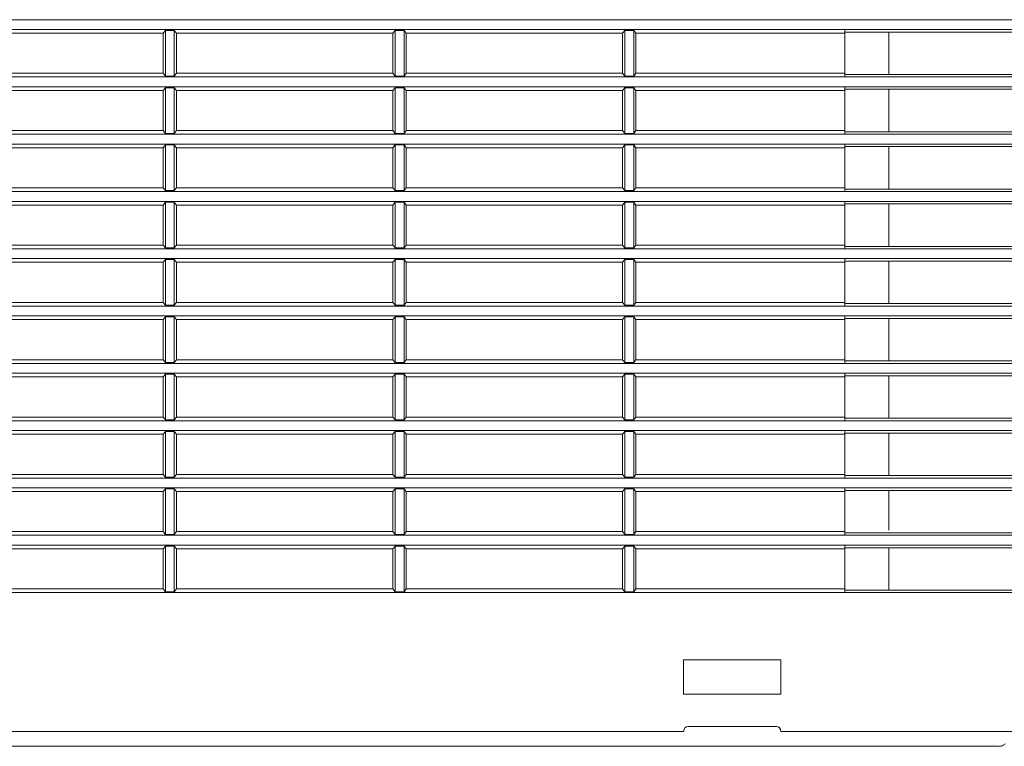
# Model space of a CAD drawing. Header units: millimetres. Extents: x -4612887 to -4536833, y -5457376 to -5415716.
# Tile 73 of 144: x -4578903 to -4578705, y -5441786 to -5441639. Entities that reach past the tile are written whole.
import ezdxf

# ---------------------------------------------------------------- set-up
doc = ezdxf.new("R2010")
doc.units = ezdxf.units.MM
doc.header["$MEASUREMENT"] = 0
doc.layers.add('is_KT-urzadzenia', color=104, linetype='Continuous', lineweight=30)

msp = doc.modelspace()

# ---------------------------------------------------------------- linework, layer by layer
at = {"layer": 'is_KT-urzadzenia', "linetype": 'Continuous', "lineweight": 9}
for p, q in [((-4579502.06, -5441639.16), (-4578609.02, -5441639.16)), ((-4579499.39, -5441641.13), (-4578611.69, -5441641.13)), ((-4578874.26, -5441641.87), (-4578873.81, -5441641.32)), ((-4578873.81, -5441641.32), (-4578873.81, -5441650.52)), ((-4578873.81, -5441641.32), (-4578872.03, -5441641.32)), ((-4578872.03, -5441641.32), (-4578871.59, -5441641.87)), ((-4578872.03, -5441641.32), (-4578872.03, -5441650.52)), ((-4578827.94, -5441641.87), (-4578827.49, -5441641.32)), ((-4578827.49, -5441641.32), (-4578827.49, -5441650.52)), ((-4578827.49, -5441641.32), (-4578825.71, -5441641.32)), ((-4578825.71, -5441641.32), (-4578825.27, -5441641.87)), ((-4578825.71, -5441641.32), (-4578825.71, -5441650.52)), ((-4578781.62, -5441641.87), (-4578781.17, -5441641.32)), ((-4578781.17, -5441641.32), (-4578781.17, -5441650.52)), ((-4578781.17, -5441641.32), (-4578779.39, -5441641.32)), ((-4578779.39, -5441641.32), (-4578781.17, -5441641.32)), ((-4578778.94, -5441641.87), (-4578779.39, -5441641.32)), ((-4578779.39, -5441641.32), (-4578779.39, -5441650.52)), ((-4578736.85, -5441641.13), (-4578736.85, -5441650.71)), ((-4578917.91, -5441641.87), (-4578874.26, -5441641.87)), ((-4578874.26, -5441641.87), (-4578874.26, -5441649.97)), ((-4578871.59, -5441641.87), (-4578827.94, -5441641.87)), ((-4578871.59, -5441649.97), (-4578871.59, -5441641.87)), ((-4578827.94, -5441641.87), (-4578827.94, -5441649.97)), ((-4578825.27, -5441649.97), (-4578825.27, -5441641.87)), ((-4578825.27, -5441641.87), (-4578781.62, -5441641.87)), ((-4578781.62, -5441641.87), (-4578781.62, -5441649.97)), ((-4578736.85, -5441641.87), (-4578778.94, -5441641.87)), ((-4578778.94, -5441641.87), (-4578778.94, -5441649.97)), ((-4578736.85, -5441641.64), (-4578611.69, -5441641.64)), ((-4578727.94, -5441641.64), (-4578727.94, -5441650.2)), ((-4579514.14, -5441650.71), (-4578596.94, -5441650.71)), ((-4578917.91, -5441649.97), (-4578874.26, -5441649.97)), ((-4578874.26, -5441649.97), (-4578873.81, -5441650.52)), ((-4578873.81, -5441650.52), (-4578872.03, -5441650.52)), ((-4578872.03, -5441650.52), (-4578871.59, -5441649.97)), ((-4578871.59, -5441649.97), (-4578827.94, -5441649.97)), ((-4578827.94, -5441649.97), (-4578827.49, -5441650.52)), ((-4578827.49, -5441650.52), (-4578825.71, -5441650.52)), ((-4578825.71, -5441650.52), (-4578825.27, -5441649.97)), ((-4578825.27, -5441649.97), (-4578781.62, -5441649.97)), ((-4578781.62, -5441649.97), (-4578781.17, -5441650.52)), ((-4578781.17, -5441650.52), (-4578779.39, -5441650.52)), ((-4578779.39, -5441650.52), (-4578781.17, -5441650.52)), ((-4578778.94, -5441649.97), (-4578779.39, -5441650.52)), ((-4578736.85, -5441649.97), (-4578778.94, -5441649.97)), ((-4578736.85, -5441650.2), (-4578596.21, -5441650.2)), ((-4579514.33, -5441652.68), (-4578596.75, -5441652.68)), ((-4578874.26, -5441653.43), (-4578873.81, -5441652.87)), ((-4578873.81, -5441652.87), (-4578873.81, -5441662.08)), ((-4578873.81, -5441652.87), (-4578872.03, -5441652.87)), ((-4578872.03, -5441652.87), (-4578871.59, -5441653.43)), ((-4578872.03, -5441652.87), (-4578872.03, -5441662.08)), ((-4578827.94, -5441653.43), (-4578827.49, -5441652.87)), ((-4578827.49, -5441652.87), (-4578827.49, -5441662.08)), ((-4578827.49, -5441652.87), (-4578825.71, -5441652.87)), ((-4578825.71, -5441652.87), (-4578825.27, -5441653.43)), ((-4578825.71, -5441652.87), (-4578825.71, -5441662.08)), ((-4578781.62, -5441653.43), (-4578781.17, -5441652.87)), ((-4578781.17, -5441652.87), (-4578781.17, -5441662.08)), ((-4578781.17, -5441652.87), (-4578779.39, -5441652.87)), ((-4578779.39, -5441652.87), (-4578781.17, -5441652.87)), ((-4578778.94, -5441653.43), (-4578779.39, -5441652.87)), ((-4578779.39, -5441652.87), (-4578779.39, -5441662.08)), ((-4578736.85, -5441652.68), (-4578736.85, -5441662.26)), ((-4578736.85, -5441653.19), (-4578596.05, -5441653.19)), ((-4578727.94, -5441653.19), (-4578727.94, -5441661.75)), ((-4578917.91, -5441653.43), (-4578874.26, -5441653.43)), ((-4578874.26, -5441653.43), (-4578874.26, -5441661.52)), ((-4578871.59, -5441661.52), (-4578871.59, -5441653.43)), ((-4578871.59, -5441653.43), (-4578827.94, -5441653.43)), ((-4578827.94, -5441653.43), (-4578827.94, -5441661.52)), ((-4578825.27, -5441661.52), (-4578825.27, -5441653.43)), ((-4578825.27, -5441653.43), (-4578781.62, -5441653.43)), ((-4578781.62, -5441653.43), (-4578781.62, -5441661.52)), ((-4578736.85, -5441653.43), (-4578778.94, -5441653.43)), ((-4578778.94, -5441653.43), (-4578778.94, -5441661.52)), ((-4579514.73, -5441662.26), (-4578596.35, -5441662.26)), ((-4578917.91, -5441661.52), (-4578874.26, -5441661.52)), ((-4578874.26, -5441661.52), (-4578873.81, -5441662.08)), ((-4578873.81, -5441662.08), (-4578872.03, -5441662.08)), ((-4578872.03, -5441662.08), (-4578871.59, -5441661.52)), ((-4578871.59, -5441661.52), (-4578827.94, -5441661.52)), ((-4578827.94, -5441661.52), (-4578827.49, -5441662.08)), ((-4578827.49, -5441662.08), (-4578825.71, -5441662.08)), ((-4578825.71, -5441662.08), (-4578825.27, -5441661.52)), ((-4578825.27, -5441661.52), (-4578781.62, -5441661.52)), ((-4578781.62, -5441661.52), (-4578781.17, -5441662.08)), ((-4578781.17, -5441662.08), (-4578779.39, -5441662.08)), ((-4578779.39, -5441662.08), (-4578781.17, -5441662.08)), ((-4578778.94, -5441661.52), (-4578779.39, -5441662.08)), ((-4578736.85, -5441661.52), (-4578778.94, -5441661.52)), ((-4578736.85, -5441661.75), (-4578595.62, -5441661.75)), ((-4579514.9, -5441664.24), (-4578596.17, -5441664.24)), ((-4578917.91, -5441664.98), (-4578874.26, -5441664.98)), ((-4578874.26, -5441664.98), (-4578873.81, -5441664.42)), ((-4578874.26, -5441664.98), (-4578874.26, -5441673.08)), ((-4578873.81, -5441664.42), (-4578873.81, -5441673.63)), ((-4578873.81, -5441664.42), (-4578872.03, -5441664.42)), ((-4578872.03, -5441664.42), (-4578872.03, -5441673.63)), ((-4578872.03, -5441664.42), (-4578871.59, -5441664.98)), ((-4578871.59, -5441673.08), (-4578871.59, -5441664.98)), ((-4578871.59, -5441664.98), (-4578827.94, -5441664.98)), ((-4578827.94, -5441664.98), (-4578827.49, -5441664.42)), ((-4578827.94, -5441664.98), (-4578827.94, -5441673.08)), ((-4578827.49, -5441664.42), (-4578827.49, -5441673.63)), ((-4578827.49, -5441664.42), (-4578825.71, -5441664.42)), ((-4578825.71, -5441664.42), (-4578825.71, -5441673.63)), ((-4578825.71, -5441664.42), (-4578825.27, -5441664.98)), ((-4578825.27, -5441673.08), (-4578825.27, -5441664.98)), ((-4578825.27, -5441664.98), (-4578781.62, -5441664.98)), ((-4578781.62, -5441664.98), (-4578781.17, -5441664.42)), ((-4578781.62, -5441664.98), (-4578781.62, -5441673.08)), ((-4578781.17, -5441664.42), (-4578781.17, -5441673.63)), ((-4578781.17, -5441664.42), (-4578779.39, -5441664.42)), ((-4578779.39, -5441664.42), (-4578781.17, -5441664.42)), ((-4578779.39, -5441664.42), (-4578779.39, -5441673.63)), ((-4578778.94, -5441664.98), (-4578779.39, -5441664.42)), ((-4578736.85, -5441664.98), (-4578778.94, -5441664.98)), ((-4578778.94, -5441664.98), (-4578778.94, -5441673.08)), ((-4578736.85, -5441664.24), (-4578736.85, -5441673.82)), ((-4578736.85, -5441664.75), (-4578595.47, -5441664.75)), ((-4578727.94, -5441664.75), (-4578727.94, -5441673.31)), ((-4578917.91, -5441673.08), (-4578874.26, -5441673.08)), ((-4578874.26, -5441673.08), (-4578873.81, -5441673.63)), ((-4578872.03, -5441673.63), (-4578871.59, -5441673.08)), ((-4578871.59, -5441673.08), (-4578827.94, -5441673.08)), ((-4578827.94, -5441673.08), (-4578827.49, -5441673.63)), ((-4578825.71, -5441673.63), (-4578825.27, -5441673.08)), ((-4578825.27, -5441673.08), (-4578781.62, -5441673.08)), ((-4578781.62, -5441673.08), (-4578781.17, -5441673.63)), ((-4578778.94, -5441673.08), (-4578779.39, -5441673.63)), ((-4578736.85, -5441673.08), (-4578778.94, -5441673.08)), ((-4579515.28, -5441673.82), (-4578595.8, -5441673.82)), ((-4578873.81, -5441673.63), (-4578872.03, -5441673.63)), ((-4578827.49, -5441673.63), (-4578825.71, -5441673.63)), ((-4578781.17, -5441673.63), (-4578779.39, -5441673.63)), ((-4578779.39, -5441673.63), (-4578781.17, -5441673.63)), ((-4578736.85, -5441673.31), (-4578595.08, -5441673.31)), ((-4579515.43, -5441675.79), (-4578595.65, -5441675.79)), ((-4578917.91, -5441676.53), (-4578874.26, -5441676.53)), ((-4578874.26, -5441676.53), (-4578873.81, -5441675.98)), ((-4578874.26, -5441676.53), (-4578874.26, -5441684.63)), ((-4578873.81, -5441675.98), (-4578873.81, -5441685.18)), ((-4578873.81, -5441675.98), (-4578872.03, -5441675.98)), ((-4578872.03, -5441675.98), (-4578871.59, -5441676.53)), ((-4578872.03, -5441675.98), (-4578872.03, -5441685.18)), ((-4578871.59, -5441684.63), (-4578871.59, -5441676.53)), ((-4578871.59, -5441676.53), (-4578827.94, -5441676.53)), ((-4578827.94, -5441676.53), (-4578827.49, -5441675.98)), ((-4578827.94, -5441676.53), (-4578827.94, -5441684.63)), ((-4578827.49, -5441675.98), (-4578827.49, -5441685.18)), ((-4578827.49, -5441675.98), (-4578825.71, -5441675.98)), ((-4578825.71, -5441675.98), (-4578825.27, -5441676.53)), ((-4578825.71, -5441675.98), (-4578825.71, -5441685.18)), ((-4578825.27, -5441684.63), (-4578825.27, -5441676.53)), ((-4578825.27, -5441676.53), (-4578781.62, -5441676.53)), ((-4578781.62, -5441676.53), (-4578781.17, -5441675.98)), ((-4578781.62, -5441676.53), (-4578781.62, -5441684.63)), ((-4578781.17, -5441675.98), (-4578781.17, -5441685.18)), ((-4578781.17, -5441675.98), (-4578779.39, -5441675.98)), ((-4578779.39, -5441675.98), (-4578781.17, -5441675.98)), ((-4578778.94, -5441676.53), (-4578779.39, -5441675.98)), ((-4578779.39, -5441675.98), (-4578779.39, -5441685.18)), ((-4578736.85, -5441676.53), (-4578778.94, -5441676.53)), ((-4578778.94, -5441676.53), (-4578778.94, -5441684.63)), ((-4578736.85, -5441675.79), (-4578736.85, -5441685.37)), ((-4578736.85, -5441676.3), (-4578594.94, -5441676.3)), ((-4578727.94, -5441676.3), (-4578727.94, -5441684.86)), ((-4578917.91, -5441684.63), (-4578874.26, -5441684.63)), ((-4578874.26, -5441684.63), (-4578873.81, -5441685.18)), ((-4578872.03, -5441685.18), (-4578871.59, -5441684.63)), ((-4578871.59, -5441684.63), (-4578827.94, -5441684.63)), ((-4578827.94, -5441684.63), (-4578827.49, -5441685.18)), ((-4578825.71, -5441685.18), (-4578825.27, -5441684.63)), ((-4578825.27, -5441684.63), (-4578781.62, -5441684.63)), ((-4578781.62, -5441684.63), (-4578781.17, -5441685.18)), ((-4578778.94, -5441684.63), (-4578779.39, -5441685.18)), ((-4578736.85, -5441684.63), (-4578778.94, -5441684.63)), ((-4578736.85, -5441684.86), (-4578594.58, -5441684.86)), ((-4579515.77, -5441685.37), (-4578595.31, -5441685.37)), ((-4578873.81, -5441685.18), (-4578872.03, -5441685.18)), ((-4578827.49, -5441685.18), (-4578825.71, -5441685.18)), ((-4578781.17, -5441685.18), (-4578779.39, -5441685.18)), ((-4578779.39, -5441685.18), (-4578781.17, -5441685.18)), ((-4579515.92, -5441687.34), (-4578595.16, -5441687.34)), ((-4578917.91, -5441688.08), (-4578874.26, -5441688.08)), ((-4578874.26, -5441688.08), (-4578873.81, -5441687.53)), ((-4578874.26, -5441688.08), (-4578874.26, -5441696.18)), ((-4578873.81, -5441687.53), (-4578872.03, -5441687.53)), ((-4578873.81, -5441687.53), (-4578873.81, -5441696.74)), ((-4578872.03, -5441687.53), (-4578871.59, -5441688.08)), ((-4578872.03, -5441687.53), (-4578872.03, -5441696.74)), ((-4578871.59, -5441696.18), (-4578871.59, -5441688.08)), ((-4578871.59, -5441688.08), (-4578827.94, -5441688.08)), ((-4578827.94, -5441688.08), (-4578827.49, -5441687.53)), ((-4578827.94, -5441688.08), (-4578827.94, -5441696.18)), ((-4578827.49, -5441687.53), (-4578825.71, -5441687.53)), ((-4578827.49, -5441687.53), (-4578827.49, -5441696.74)), ((-4578825.71, -5441687.53), (-4578825.27, -5441688.08)), ((-4578825.71, -5441687.53), (-4578825.71, -5441696.74)), ((-4578825.27, -5441696.18), (-4578825.27, -5441688.08)), ((-4578825.27, -5441688.08), (-4578781.62, -5441688.08)), ((-4578781.62, -5441688.08), (-4578781.17, -5441687.53)), ((-4578781.62, -5441688.08), (-4578781.62, -5441696.18)), ((-4578781.17, -5441687.53), (-4578781.17, -5441696.74)), ((-4578781.17, -5441687.53), (-4578779.39, -5441687.53)), ((-4578779.39, -5441687.53), (-4578781.17, -5441687.53)), ((-4578779.39, -5441687.53), (-4578779.39, -5441696.74)), ((-4578778.94, -5441688.08), (-4578779.39, -5441687.53)), ((-4578778.94, -5441688.08), (-4578778.94, -5441696.18)), ((-4578736.85, -5441688.08), (-4578778.94, -5441688.08)), ((-4578736.85, -5441687.34), (-4578736.85, -5441696.92)), ((-4578736.85, -5441687.85), (-4578594.46, -5441687.85)), ((-4578727.94, -5441687.85), (-4578727.94, -5441696.41)), ((-4579516.22, -5441696.92), (-4578594.86, -5441696.92)), ((-4578917.91, -5441696.18), (-4578874.26, -5441696.18)), ((-4578874.26, -5441696.18), (-4578873.81, -5441696.74)), ((-4578873.81, -5441696.74), (-4578872.03, -5441696.74)), ((-4578872.03, -5441696.74), (-4578871.59, -5441696.18)), ((-4578871.59, -5441696.18), (-4578827.94, -5441696.18)), ((-4578827.94, -5441696.18), (-4578827.49, -5441696.74)), ((-4578827.49, -5441696.74), (-4578825.71, -5441696.74)), ((-4578825.71, -5441696.74), (-4578825.27, -5441696.18)), ((-4578825.27, -5441696.18), (-4578781.62, -5441696.18)), ((-4578781.62, -5441696.18), (-4578781.17, -5441696.74)), ((-4578781.17, -5441696.74), (-4578779.39, -5441696.74)), ((-4578779.39, -5441696.74), (-4578781.17, -5441696.74)), ((-4578778.94, -5441696.18), (-4578779.39, -5441696.74)), ((-4578736.85, -5441696.18), (-4578778.94, -5441696.18)), ((-4578736.85, -5441696.41), (-4578594.13, -5441696.41)), ((-4579516.35, -5441698.9), (-4578594.73, -5441698.9)), ((-4578736.85, -5441698.9), (-4578736.85, -5441708.48)), ((-4578917.91, -5441699.64), (-4578874.26, -5441699.64)), ((-4578874.26, -5441699.64), (-4578873.81, -5441699.08)), ((-4578874.26, -5441699.64), (-4578874.26, -5441707.73)), ((-4578873.81, -5441699.08), (-4578873.81, -5441708.29)), ((-4578873.81, -5441699.08), (-4578872.03, -5441699.08)), ((-4578872.03, -5441699.08), (-4578871.59, -5441699.64)), ((-4578872.03, -5441699.08), (-4578872.03, -5441708.29)), ((-4578871.59, -5441699.64), (-4578827.94, -5441699.64)), ((-4578871.59, -5441707.73), (-4578871.59, -5441699.64)), ((-4578827.94, -5441699.64), (-4578827.49, -5441699.08)), ((-4578827.94, -5441699.64), (-4578827.94, -5441707.73)), ((-4578827.49, -5441699.08), (-4578827.49, -5441708.29)), ((-4578827.49, -5441699.08), (-4578825.71, -5441699.08)), ((-4578825.71, -5441699.08), (-4578825.27, -5441699.64)), ((-4578825.71, -5441699.08), (-4578825.71, -5441708.29)), ((-4578825.27, -5441707.73), (-4578825.27, -5441699.64)), ((-4578825.27, -5441699.64), (-4578781.62, -5441699.64)), ((-4578781.62, -5441699.64), (-4578781.17, -5441699.08)), ((-4578781.62, -5441699.64), (-4578781.62, -5441707.73)), ((-4578781.17, -5441699.08), (-4578781.17, -5441708.29)), ((-4578781.17, -5441699.08), (-4578779.39, -5441699.08)), ((-4578779.39, -5441699.08), (-4578781.17, -5441699.08)), ((-4578778.94, -5441699.64), (-4578779.39, -5441699.08)), ((-4578779.39, -5441699.08), (-4578779.39, -5441708.29)), ((-4578736.85, -5441699.64), (-4578778.94, -5441699.64)), ((-4578778.94, -5441699.64), (-4578778.94, -5441707.73)), ((-4578736.85, -5441699.41), (-4578594.03, -5441699.41)), ((-4578727.94, -5441699.41), (-4578727.94, -5441707.97)), ((-4579516.62, -5441708.48), (-4578594.46, -5441708.48)), ((-4578917.91, -5441707.73), (-4578874.26, -5441707.73)), ((-4578874.26, -5441707.73), (-4578873.81, -5441708.29)), ((-4578873.81, -5441708.29), (-4578872.03, -5441708.29)), ((-4578872.03, -5441708.29), (-4578871.59, -5441707.73)), ((-4578871.59, -5441707.73), (-4578827.94, -5441707.73)), ((-4578827.94, -5441707.73), (-4578827.49, -5441708.29)), ((-4578827.49, -5441708.29), (-4578825.71, -5441708.29)), ((-4578825.71, -5441708.29), (-4578825.27, -5441707.73)), ((-4578825.27, -5441707.73), (-4578781.62, -5441707.73)), ((-4578781.62, -5441707.73), (-4578781.17, -5441708.29)), ((-4578781.17, -5441708.29), (-4578779.39, -5441708.29)), ((-4578779.39, -5441708.29), (-4578781.17, -5441708.29)), ((-4578778.94, -5441707.73), (-4578779.39, -5441708.29)), ((-4578736.85, -5441707.73), (-4578778.94, -5441707.73)), ((-4578736.85, -5441707.97), (-4578593.74, -5441707.97)), ((-4579516.74, -5441710.45), (-4578594.34, -5441710.45)), ((-4578874.26, -5441711.19), (-4578873.81, -5441710.64)), ((-4578873.81, -5441710.64), (-4578873.81, -5441719.84)), ((-4578873.81, -5441710.64), (-4578872.03, -5441710.64)), ((-4578872.03, -5441710.64), (-4578871.59, -5441711.19)), ((-4578872.03, -5441710.64), (-4578872.03, -5441719.84)), ((-4578827.94, -5441711.19), (-4578827.49, -5441710.64)), ((-4578827.49, -5441710.64), (-4578827.49, -5441719.84)), ((-4578827.49, -5441710.64), (-4578825.71, -5441710.64)), ((-4578825.71, -5441710.64), (-4578825.27, -5441711.19)), ((-4578825.71, -5441710.64), (-4578825.71, -5441719.84)), ((-4578781.62, -5441711.19), (-4578781.17, -5441710.64)), ((-4578781.17, -5441710.64), (-4578781.17, -5441719.84)), ((-4578781.17, -5441710.64), (-4578779.39, -5441710.64)), ((-4578779.39, -5441710.64), (-4578781.17, -5441710.64)), ((-4578778.94, -5441711.19), (-4578779.39, -5441710.64)), ((-4578779.39, -5441710.64), (-4578779.39, -5441719.84)), ((-4578736.85, -5441710.45), (-4578736.85, -5441720.03)), ((-4578736.85, -5441710.96), (-4578593.64, -5441710.96)), ((-4578727.94, -5441710.96), (-4578727.94, -5441719.52)), ((-4578917.91, -5441711.19), (-4578874.26, -5441711.19)), ((-4578874.26, -5441711.19), (-4578874.26, -5441719.29)), ((-4578871.59, -5441711.19), (-4578827.94, -5441711.19)), ((-4578871.59, -5441719.29), (-4578871.59, -5441711.19)), ((-4578827.94, -5441711.19), (-4578827.94, -5441719.29)), ((-4578825.27, -5441719.29), (-4578825.27, -5441711.19)), ((-4578825.27, -5441711.19), (-4578781.62, -5441711.19)), ((-4578781.62, -5441711.19), (-4578781.62, -5441719.29)), ((-4578736.85, -5441711.19), (-4578778.94, -5441711.19)), ((-4578778.94, -5441711.19), (-4578778.94, -5441719.29)), ((-4579516.98, -5441720.03), (-4578594.1, -5441720.03)), ((-4578917.91, -5441719.29), (-4578874.26, -5441719.29)), ((-4578874.26, -5441719.29), (-4578873.81, -5441719.84)), ((-4578873.81, -5441719.84), (-4578872.03, -5441719.84)), ((-4578872.03, -5441719.84), (-4578871.59, -5441719.29)), ((-4578871.59, -5441719.29), (-4578827.94, -5441719.29)), ((-4578827.94, -5441719.29), (-4578827.49, -5441719.84)), ((-4578827.49, -5441719.84), (-4578825.71, -5441719.84)), ((-4578825.71, -5441719.84), (-4578825.27, -5441719.29)), ((-4578825.27, -5441719.29), (-4578781.62, -5441719.29)), ((-4578781.62, -5441719.29), (-4578781.17, -5441719.84)), ((-4578781.17, -5441719.84), (-4578779.39, -5441719.84)), ((-4578779.39, -5441719.84), (-4578781.17, -5441719.84)), ((-4578778.94, -5441719.29), (-4578779.39, -5441719.84)), ((-4578736.85, -5441719.29), (-4578778.94, -5441719.29)), ((-4578736.85, -5441719.52), (-4578593.38, -5441719.52)), ((-4579517.07, -5441722), (-4578594.01, -5441722)), ((-4578917.91, -5441722.74), (-4578874.26, -5441722.74)), ((-4578874.26, -5441722.74), (-4578873.81, -5441722.19)), ((-4578874.26, -5441722.74), (-4578874.26, -5441730.84)), ((-4578873.81, -5441722.19), (-4578873.81, -5441731.4)), ((-4578873.81, -5441722.19), (-4578872.03, -5441722.19)), ((-4578872.03, -5441722.19), (-4578872.03, -5441731.4)), ((-4578872.03, -5441722.19), (-4578871.59, -5441722.74)), ((-4578871.59, -5441722.74), (-4578827.94, -5441722.74)), ((-4578871.59, -5441730.84), (-4578871.59, -5441722.74)), ((-4578827.94, -5441722.74), (-4578827.49, -5441722.19)), ((-4578827.94, -5441722.74), (-4578827.94, -5441730.84)), ((-4578827.49, -5441722.19), (-4578827.49, -5441731.4)), ((-4578827.49, -5441722.19), (-4578825.71, -5441722.19)), ((-4578825.71, -5441722.19), (-4578825.71, -5441731.4)), ((-4578825.71, -5441722.19), (-4578825.27, -5441722.74)), ((-4578825.27, -5441730.84), (-4578825.27, -5441722.74)), ((-4578825.27, -5441722.74), (-4578781.62, -5441722.74)), ((-4578781.62, -5441722.74), (-4578781.17, -5441722.19)), ((-4578781.62, -5441722.74), (-4578781.62, -5441730.84)), ((-4578781.17, -5441722.19), (-4578781.17, -5441731.4)), ((-4578781.17, -5441722.19), (-4578779.39, -5441722.19)), ((-4578779.39, -5441722.19), (-4578781.17, -5441722.19)), ((-4578779.39, -5441722.19), (-4578779.39, -5441731.4)), ((-4578778.94, -5441722.74), (-4578779.39, -5441722.19)), ((-4578778.94, -5441722.74), (-4578778.94, -5441730.84)), ((-4578736.85, -5441722.74), (-4578778.94, -5441722.74)), ((-4578736.85, -5441722), (-4578736.85, -5441731.58)), ((-4578736.85, -5441722.51), (-4578593.3, -5441722.51)), ((-4578727.94, -5441722.51), (-4578727.94, -5441731.07)), ((-4579517.28, -5441731.58), (-4578593.8, -5441731.58)), ((-4578917.91, -5441730.84), (-4578874.26, -5441730.84)), ((-4578874.26, -5441730.84), (-4578873.81, -5441731.4)), ((-4578873.81, -5441731.4), (-4578872.03, -5441731.4)), ((-4578872.03, -5441731.4), (-4578871.59, -5441730.84)), ((-4578871.59, -5441730.84), (-4578827.94, -5441730.84)), ((-4578827.94, -5441730.84), (-4578827.49, -5441731.4)), ((-4578827.49, -5441731.4), (-4578825.71, -5441731.4)), ((-4578825.71, -5441731.4), (-4578825.27, -5441730.84)), ((-4578825.27, -5441730.84), (-4578781.62, -5441730.84)), ((-4578781.62, -5441730.84), (-4578781.17, -5441731.4)), ((-4578781.17, -5441731.4), (-4578779.39, -5441731.4)), ((-4578779.39, -5441731.4), (-4578781.17, -5441731.4)), ((-4578778.94, -5441730.84), (-4578779.39, -5441731.4)), ((-4578736.85, -5441730.84), (-4578778.94, -5441730.84)), ((-4578736.85, -5441731.07), (-4578593.08, -5441731.07)), ((-4579517.36, -5441733.56), (-4578593.71, -5441733.56)), ((-4578917.91, -5441734.3), (-4578874.26, -5441734.3)), ((-4578874.26, -5441734.3), (-4578873.81, -5441733.74)), ((-4578874.26, -5441734.3), (-4578874.26, -5441742.39)), ((-4578873.81, -5441733.74), (-4578873.81, -5441742.95)), ((-4578873.81, -5441733.74), (-4578872.03, -5441733.74)), ((-4578872.03, -5441733.74), (-4578871.59, -5441734.3)), ((-4578872.03, -5441733.74), (-4578872.03, -5441742.95)), ((-4578871.59, -5441734.3), (-4578827.94, -5441734.3)), ((-4578871.59, -5441742.39), (-4578871.59, -5441734.3)), ((-4578827.94, -5441734.3), (-4578827.49, -5441733.74)), ((-4578827.94, -5441734.3), (-4578827.94, -5441742.39)), ((-4578827.49, -5441733.74), (-4578827.49, -5441742.95)), ((-4578827.49, -5441733.74), (-4578825.71, -5441733.74)), ((-4578825.71, -5441733.74), (-4578825.27, -5441734.3)), ((-4578825.71, -5441733.74), (-4578825.71, -5441742.95)), ((-4578825.27, -5441742.39), (-4578825.27, -5441734.3)), ((-4578825.27, -5441734.3), (-4578781.62, -5441734.3)), ((-4578781.62, -5441734.3), (-4578781.17, -5441733.74)), ((-4578781.62, -5441734.3), (-4578781.62, -5441742.39)), ((-4578781.17, -5441733.74), (-4578781.17, -5441742.95)), ((-4578781.17, -5441733.74), (-4578779.39, -5441733.74)), ((-4578779.39, -5441733.74), (-4578781.17, -5441733.74)), ((-4578778.94, -5441734.3), (-4578779.39, -5441733.74)), ((-4578779.39, -5441733.74), (-4578779.39, -5441742.95)), ((-4578736.85, -5441734.3), (-4578778.94, -5441734.3)), ((-4578778.94, -5441734.3), (-4578778.94, -5441742.39)), ((-4578736.85, -5441733.56), (-4578736.85, -5441743.13)), ((-4578736.85, -5441734.07), (-4578593.01, -5441734.07)), ((-4578727.94, -5441734.07), (-4578727.94, -5441742.1)), ((-4578917.91, -5441742.39), (-4578874.26, -5441742.39)), ((-4578874.26, -5441742.39), (-4578873.81, -5441742.95)), ((-4578872.03, -5441742.95), (-4578871.59, -5441742.39)), ((-4578871.59, -5441742.39), (-4578827.94, -5441742.39)), ((-4578827.94, -5441742.39), (-4578827.49, -5441742.95)), ((-4578825.71, -5441742.95), (-4578825.27, -5441742.39)), ((-4578825.27, -5441742.39), (-4578781.62, -5441742.39)), ((-4578781.62, -5441742.39), (-4578781.17, -5441742.95)), ((-4578778.94, -5441742.39), (-4578779.39, -5441742.95)), ((-4578736.85, -5441742.39), (-4578778.94, -5441742.39)), ((-4578736.85, -5441742.63), (-4578592.82, -5441742.63)), ((-4579517.54, -5441743.13), (-4578593.54, -5441743.13)), ((-4578873.81, -5441742.95), (-4578872.03, -5441742.95)), ((-4578827.49, -5441742.95), (-4578825.71, -5441742.95)), ((-4578781.17, -5441742.95), (-4578779.39, -5441742.95)), ((-4578779.39, -5441742.95), (-4578781.17, -5441742.95)), ((-4579517.61, -5441745.11), (-4578593.47, -5441745.11)), ((-4578917.91, -5441745.85), (-4578874.26, -5441745.85)), ((-4578874.26, -5441745.85), (-4578873.81, -5441745.29)), ((-4578874.26, -5441745.85), (-4578874.26, -5441753.95)), ((-4578873.81, -5441745.29), (-4578873.81, -5441754.5)), ((-4578873.81, -5441745.29), (-4578872.03, -5441745.29)), ((-4578872.03, -5441745.29), (-4578872.03, -5441754.5)), ((-4578872.03, -5441745.29), (-4578871.59, -5441745.85)), ((-4578871.59, -5441745.85), (-4578827.94, -5441745.85)), ((-4578871.59, -5441753.95), (-4578871.59, -5441745.85)), ((-4578827.94, -5441745.85), (-4578827.49, -5441745.29)), ((-4578827.94, -5441745.85), (-4578827.94, -5441753.95)), ((-4578827.49, -5441745.29), (-4578827.49, -5441754.5)), ((-4578827.49, -5441745.29), (-4578825.71, -5441745.29)), ((-4578825.71, -5441745.29), (-4578825.71, -5441754.5)), ((-4578825.71, -5441745.29), (-4578825.27, -5441745.85)), ((-4578825.27, -5441753.95), (-4578825.27, -5441745.85)), ((-4578825.27, -5441745.85), (-4578781.62, -5441745.85)), ((-4578781.62, -5441745.85), (-4578781.17, -5441745.29)), ((-4578781.62, -5441745.85), (-4578781.62, -5441753.95)), ((-4578781.17, -5441745.29), (-4578781.17, -5441754.5)), ((-4578781.17, -5441745.29), (-4578779.39, -5441745.29)), ((-4578779.39, -5441745.29), (-4578781.17, -5441745.29)), ((-4578779.39, -5441745.29), (-4578779.39, -5441754.5)), ((-4578778.94, -5441745.85), (-4578779.39, -5441745.29)), ((-4578736.85, -5441745.85), (-4578778.94, -5441745.85)), ((-4578778.94, -5441745.85), (-4578778.94, -5441753.95)), ((-4578736.85, -5441745.11), (-4578736.85, -5441754.69)), ((-4578736.85, -5441745.62), (-4578592.81, -5441745.62)), ((-4578727.94, -5441745.62), (-4578727.94, -5441754.18)), ((-4578917.91, -5441753.95), (-4578874.26, -5441753.95)), ((-4578874.26, -5441753.95), (-4578873.81, -5441754.5)), ((-4578873.81, -5441754.5), (-4578872.03, -5441754.5)), ((-4578872.03, -5441754.5), (-4578871.59, -5441753.95)), ((-4578871.59, -5441753.95), (-4578827.94, -5441753.95)), ((-4578827.94, -5441753.95), (-4578827.49, -5441754.5)), ((-4578827.49, -5441754.5), (-4578825.71, -5441754.5)), ((-4578825.71, -5441754.5), (-4578825.27, -5441753.95)), ((-4578825.27, -5441753.95), (-4578781.62, -5441753.95)), ((-4578781.62, -5441753.95), (-4578781.17, -5441754.5)), ((-4578781.17, -5441754.5), (-4578779.39, -5441754.5)), ((-4578779.39, -5441754.5), (-4578781.17, -5441754.5)), ((-4578778.94, -5441753.95), (-4578779.39, -5441754.5)), ((-4578736.85, -5441753.95), (-4578778.94, -5441753.95)), ((-4578736.85, -5441754.18), (-4578593.83, -5441754.18)), ((-4579515.75, -5441754.69), (-4578595.33, -5441754.69)), ((-4578749.72, -5441768.26), (-4578769.32, -5441768.26)), ((-4578769.32, -5441768.26), (-4578769.32, -5441775.18)), ((-4578749.72, -5441768.26), (-4578749.72, -5441775.18)), ((-4578749.72, -5441775.18), (-4578769.32, -5441775.18)), ((-4578750.62, -5441781.69), (-4578768.43, -5441781.69)), ((-4578769.32, -5441782.68), (-4579101.86, -5441782.68)), ((-4578556.7, -5441782.68), (-4578749.72, -5441782.68)), ((-4579365.68, -5441785.67), (-4578705.7, -5441785.67)), ((-4578704.91, -5441785.47), (-4578704.39, -5441785.18))]:
    msp.add_line(p, q, dxfattribs=at)
at = {"layer": 'is_KT-urzadzenia', "linetype": 'Continuous', "lineweight": 9, "extrusion": (0, 0, -1)}
for centre, major_axis, start_param, end_param in [((-4578768.43, -5441782.68), (0, 0.987), -1.570796, 0), ((-4578750.62, -5441782.68), (0, 0.987), 0, 1.570796), ((-4578705.7, -5441783.7), (0, 1.98), 2.680328, 3.141618)]:
    msp.add_ellipse(centre, major_axis=major_axis, ratio=0.902143, start_param=start_param, end_param=end_param, dxfattribs=at)

doc.saveas('drawing.dxf')
